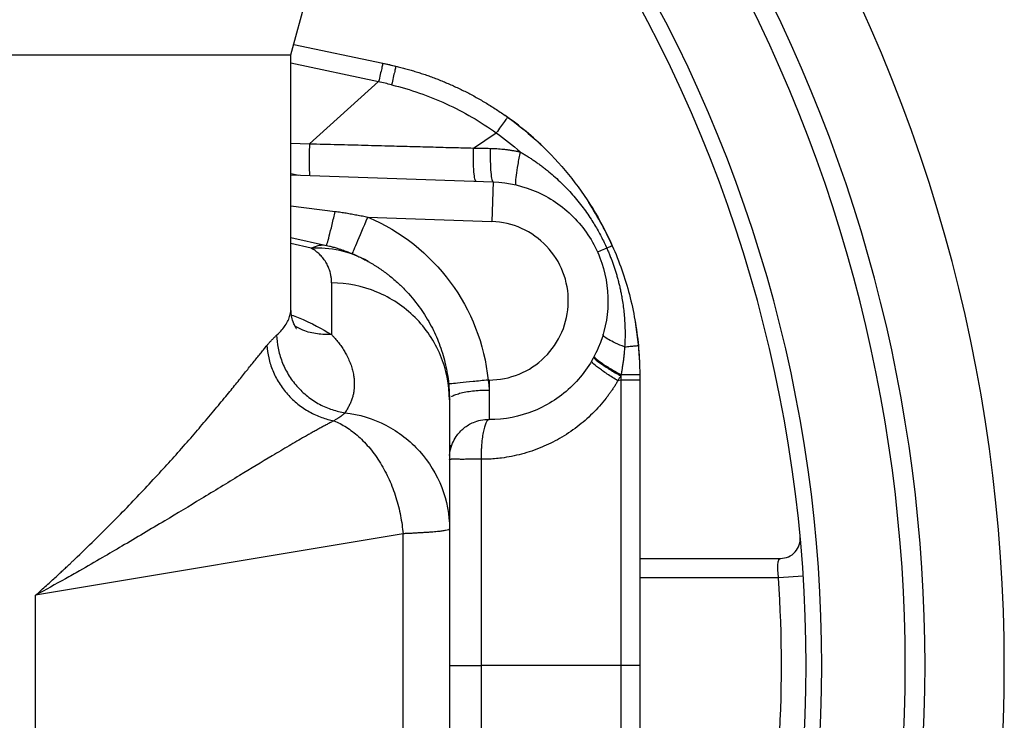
# Model space of a CAD drawing. Header units: millimetres. Extents: x 3 to 2091, y -59 to 1557.
# Tile 46 of 71: x 992 to 1117, y 1350 to 1438. Entities that reach past the tile are written whole.
import ezdxf

# ---------------------------------------------------------------- set-up
doc = ezdxf.new("R2010")
doc.units = ezdxf.units.MM

msp = doc.modelspace()

# ---------------------------------------------------------------- linework, layer by layer
at = {"color": 7, "linetype": 'Continuous', "lineweight": 25}
for p, q in [((1026.56, 1433.66), (1029.79, 1445.73)), ((1026.92, 1434.99), (1038.17, 1432.63)), ((916.56, 1433.66), (1026.56, 1433.66)), ((1026.56, 1401.8), (1026.56, 1433.66)), ((1038.1, 1432.64), (1039.79, 1432.24)), ((1037.62, 1430.29), (1028.9, 1422.46)), ((1049.59, 1421.92), (1052.47, 1423.83)), ((1026.56, 1418.54), (1052.08, 1417.65)), ((1052.08, 1417.65), (1051.91, 1412.65)), ((1036.25, 1413.2), (1051.91, 1412.65)), ((1026.56, 1410.64), (1031.05, 1409.64)), ((1031.69, 1404.92), (1031.69, 1398.38)), ((1026.54, 1401.8), (1026.54, 1401.84)), ((1051.56, 1392.66), (1051.56, 1391.4)), ((1068.17, 1392.66), (1067.81, 1392.56)), ((1068.17, 1392.66), (1068.17, 1356.66)), ((1070.56, 1392.66), (1068.17, 1392.66)), ((1070.56, 1392.66), (1070.56, 1356.66)), ((1046.56, 1390.15), (1046.64, 1390.25)), ((1046.56, 1390.15), (1046.56, 1373.88)), ((1051.56, 1387.78), (1051.56, 1387.66)), ((1046.58, 1383.14), (1046.74, 1384.43)), ((1050.54, 1382.66), (1050.54, 1356.66)), ((1046.56, 1373.88), (1046.56, 1339.43)), ((1040.7, 1373.27), (994.34, 1365.51)), ((1040.7, 1340.04), (1040.7, 1373.27)), ((1091.2, 1367.9), (1088.09, 1367.7)), ((994.34, 1347.81), (994.34, 1365.51)), ((1046.56, 1356.66), (1050.54, 1356.66)), ((1050.54, 1356.66), (1050.54, 1330.66)), ((1068.17, 1356.66), (1050.54, 1356.66)), ((1068.17, 1356.66), (1068.17, 1320.65)), ((1070.56, 1356.66), (1068.17, 1356.66)), ((1070.56, 1356.66), (1070.56, 1320.65))]:
    msp.add_line(p, q, dxfattribs=at)
at = {"color": 8, "linetype": 'Continuous', "lineweight": 25}
for p, q in [((1026.56, 1432.65), (1037.62, 1430.29)), ((1026.56, 1422.54), (1028.9, 1422.46)), ((1026.56, 1418.71), (1027.54, 1418.5)), ((1026.56, 1414.64), (1032.15, 1413.93)), ((1029.13, 1409.29), (1026.56, 1409.87))]:
    msp.add_line(p, q, dxfattribs=at)
at = {"color": 7, "linetype": 'Continuous', "lineweight": 25, "flags": 128}
msp.add_lwpolyline([(1070, 1399.99), (1070.38, 1397.14), (1070.53, 1394.91)], dxfattribs=at)
at = {"color": 7, "linetype": 'Continuous', "lineweight": 25}
for centre, radius, start, end in [((916.56, 1356.66), 200, 328.2117, 31.7883), ((916.56, 1356.66), 175, 327.1042, 32.8816), ((916.56, 1356.66), 176.98, 327.506, 32.4698), ((916.56, 1356.66), 187.5, 329.5547, 30.4704), ((916.56, 1356.66), 190, 329.9815, 30.0296), ((1030.56, 1393.32), 40, 45.3581, 54.8361), ((1030.56, 1393.32), 40, 23.4928, 32.9188), ((1088.32, 1372.66), 2.5, 270, 5.322), ((916.56, 1356.66), 171.88, 356.3174, 3.6826)]:
    msp.add_arc(centre, radius, start, end, dxfattribs=at)
for points, knots in [([(1038.17, 1432.63), (1038.17, 1432.63), (1038.15, 1432.58), (1038.1, 1432.36), (1038.06, 1432.19), (1037.96, 1431.75), (1037.9, 1431.48), (1037.76, 1430.9), (1037.69, 1430.6), (1037.62, 1430.29)], [0, 0, 0, 0, 0.25, 0.25, 0.5, 0.5, 0.75, 0.75, 1, 1, 1, 1]), ([(1039.79, 1432.24), (1039.79, 1432.24), (1039.78, 1432.19), (1039.73, 1431.97), (1039.7, 1431.8), (1039.6, 1431.36), (1039.53, 1431.09), (1039.4, 1430.51), (1039.33, 1430.2), (1039.26, 1429.89)], [0, 0, 0, 0, 0.25, 0.25, 0.5, 0.5, 0.75, 0.75, 1, 1, 1, 1]), ([(1039.79, 1432.24), (1040, 1432.19), (1040.43, 1432.09), (1041.07, 1431.92), (1041.71, 1431.74), (1042.36, 1431.54), (1043, 1431.34), (1043.65, 1431.12), (1044.3, 1430.89), (1044.95, 1430.65), (1045.6, 1430.39), (1046.24, 1430.12), (1046.89, 1429.84), (1047.54, 1429.54), (1048.18, 1429.23), (1048.83, 1428.91), (1049.47, 1428.57), (1050.11, 1428.22), (1050.75, 1427.85), (1051.39, 1427.47), (1052.02, 1427.08), (1052.65, 1426.67), (1053.28, 1426.25), (1053.69, 1425.96), (1053.9, 1425.81)], [0, 0, 0, 0, 0.042172, 0.084657, 0.127455, 0.170565, 0.213988, 0.257723, 0.301771, 0.346131, 0.390804, 0.435789, 0.481087, 0.526698, 0.572621, 0.618857, 0.665406, 0.712267, 0.759441, 0.806928, 0.854727, 0.902838, 0.951263, 1, 1, 1, 1]), ([(1039.26, 1429.89), (1038.98, 1429.96), (1038.44, 1430.1), (1037.89, 1430.23), (1037.62, 1430.29)], [0, 0, 0, 0, 0.503222, 1, 1, 1, 1]), ([(1039.26, 1429.89), (1041.62, 1429.31), (1043.94, 1428.51), (1048.37, 1426.48), (1050.49, 1425.25), (1052.47, 1423.83)], [0, 0, 0, 0, 0.5, 0.5, 1, 1, 1, 1]), ([(1053.9, 1425.81), (1053.9, 1425.81), (1053.87, 1425.77), (1053.73, 1425.58), (1053.63, 1425.44), (1053.36, 1425.06), (1053.19, 1424.84), (1052.84, 1424.35), (1052.65, 1424.08), (1052.47, 1423.83)], [0, 0, 0, 0, 0.25, 0.25, 0.5, 0.5, 0.75, 0.75, 1, 1, 1, 1]), ([(1053.9, 1425.81), (1056.76, 1423.75), (1059.35, 1421.31), (1063.8, 1415.85), (1065.66, 1412.82), (1067.1, 1409.6)], [0, 0, 0, 0, 0.5, 0.5, 1, 1, 1, 1]), ([(1028.9, 1422.46), (1028.88, 1421.94), (1028.87, 1421.41), (1028.86, 1420.42), (1028.86, 1419.96), (1028.87, 1419.21), (1028.88, 1418.92), (1028.9, 1418.54), (1028.92, 1418.46), (1028.94, 1418.46)], [0, 0, 0, 0, 0.25, 0.25, 0.5, 0.5, 0.75, 0.75, 1, 1, 1, 1]), ([(1028.9, 1422.46), (1029.49, 1422.44), (1030.67, 1422.42), (1032.43, 1422.37), (1034.17, 1422.33), (1035.88, 1422.28), (1037.58, 1422.23), (1039.58, 1422.18), (1041.88, 1422.12), (1044.49, 1422.05), (1047.05, 1421.98), (1048.75, 1421.94), (1049.59, 1421.92)], [0, 0, 0, 0, 0.0859186, 0.170832, 0.2547183, 0.3375551, 0.4193201, 0.4999916, 0.6276951, 0.7536579, 0.8777858, 1, 1, 1, 1]), ([(1049.93, 1417.72), (1049.87, 1417.72), (1049.82, 1417.82), (1049.72, 1418.22), (1049.68, 1418.52), (1049.62, 1419.32), (1049.6, 1419.8), (1049.58, 1420.84), (1049.58, 1421.39), (1049.59, 1421.92)], [0, 0, 0, 0, 0.25, 0.25, 0.5, 0.5, 0.75, 0.75, 1, 1, 1, 1]), ([(1049.59, 1421.92), (1049.94, 1421.91), (1050.65, 1421.9), (1051.35, 1421.89), (1051.71, 1421.88)], [0, 0, 0, 0, 0.5, 1, 1, 1, 1]), ([(1051.71, 1421.88), (1051.7, 1421.34), (1051.7, 1420.79), (1051.72, 1419.74), (1051.74, 1419.26), (1051.82, 1418.45), (1051.86, 1418.14), (1051.97, 1417.74), (1052.03, 1417.65), (1052.08, 1417.65)], [0, 0, 0, 0, 0.25, 0.25, 0.5, 0.5, 0.75, 0.75, 1, 1, 1, 1]), ([(1051.71, 1421.88), (1051.85, 1421.87), (1052.13, 1421.87), (1052.55, 1421.84), (1052.97, 1421.81), (1053.4, 1421.77), (1053.82, 1421.72), (1054.24, 1421.66), (1054.65, 1421.59), (1055.07, 1421.51), (1055.35, 1421.45), (1055.49, 1421.42)], [0, 0, 0, 0, 0.111244, 0.222387, 0.333456, 0.444481, 0.555492, 0.666518, 0.777591, 0.888741, 1, 1, 1, 1]), ([(1055.49, 1421.42), (1055.37, 1420.9), (1055.27, 1420.37), (1055.08, 1419.35), (1055.01, 1418.87), (1054.91, 1418.09), (1054.89, 1417.78), (1054.89, 1417.37), (1054.92, 1417.27), (1054.97, 1417.26)], [0, 0, 0, 0, 0.25, 0.25, 0.5, 0.5, 0.75, 0.75, 1, 1, 1, 1]), ([(1055.49, 1421.42), (1055.63, 1421.34), (1055.91, 1421.18), (1056.33, 1420.92), (1056.76, 1420.65), (1057.19, 1420.36), (1057.62, 1420.06), (1058.05, 1419.75), (1058.48, 1419.42), (1059.31, 1418.76), (1060.48, 1417.73), (1061.94, 1416.23), (1063.26, 1414.64), (1064.22, 1413.27), (1064.88, 1412.22), (1065.3, 1411.49), (1065.7, 1410.76), (1066.07, 1410.03), (1066.29, 1409.54), (1066.41, 1409.29)], [0, 0, 0, 0, 0.02932, 0.059187, 0.089603, 0.120569, 0.152087, 0.184157, 0.21678, 0.249957, 0.375603, 0.499939, 0.627821, 0.74992, 0.801458, 0.852236, 0.902253, 0.951508, 1, 1, 1, 1]), ([(1052.08, 1417.65), (1054.02, 1417.58), (1055.95, 1417.13), (1059.49, 1415.54), (1061.1, 1414.39), (1063.78, 1411.57), (1064.84, 1409.9), (1066.24, 1406.28), (1066.59, 1404.34), (1066.52, 1400.45), (1066.11, 1398.52), (1064.57, 1394.95), (1063.46, 1393.32), (1060.69, 1390.6), (1059.04, 1389.51), (1055.44, 1388.04), (1053.5, 1387.66), (1051.56, 1387.66)], [0, 0, 0, 0, 0.125, 0.125, 0.25, 0.25, 0.375, 0.375, 0.5, 0.5, 0.625, 0.625, 0.75, 0.75, 0.875, 0.875, 1, 1, 1, 1]), ([(1031.05, 1409.64), (1031.06, 1409.64), (1031.09, 1409.72), (1031.21, 1410.12), (1031.29, 1410.42), (1031.5, 1411.24), (1031.63, 1411.73), (1031.89, 1412.81), (1032.02, 1413.38), (1032.15, 1413.93)], [0, 0, 0, 0, 0.25, 0.25, 0.5, 0.5, 0.75, 0.75, 1, 1, 1, 1]), ([(1032.15, 1413.93), (1032.38, 1413.89), (1032.84, 1413.83), (1033.53, 1413.73), (1034.21, 1413.61), (1034.89, 1413.48), (1035.57, 1413.35), (1036.02, 1413.25), (1036.25, 1413.2)], [0, 0, 0, 0, 0.167431, 0.334506, 0.501263, 0.667739, 0.833972, 1, 1, 1, 1]), ([(1034.31, 1408.59), (1034.31, 1408.59), (1034.51, 1409.07), (1035.24, 1410.8), (1035.73, 1411.97), (1036.25, 1413.2)], [0, 0, 0, 0, 0.5, 0.5, 1, 1, 1, 1]), ([(1051.56, 1392.66), (1054.18, 1392.66), (1056.7, 1393.69), (1060.44, 1397.36), (1061.51, 1399.86), (1061.6, 1405.1), (1060.62, 1407.64), (1057.01, 1411.44), (1054.53, 1412.56), (1051.91, 1412.65)], [0, 0, 0, 0, 0.25, 0.25, 0.5, 0.5, 0.75, 0.75, 1, 1, 1, 1]), ([(1029.13, 1409.29), (1029.48, 1409.47), (1029.81, 1409.59), (1030.45, 1409.71), (1030.76, 1409.71), (1031.05, 1409.64)], [0, 0, 0, 0, 0.5, 0.5, 1, 1, 1, 1]), ([(1036.3, 1407.61), (1035.16, 1408.25), (1033.94, 1408.71), (1031.5, 1409.25), (1030.28, 1409.34), (1029.13, 1409.29)], [0, 0, 0, 0, 0.5, 0.5, 1, 1, 1, 1]), ([(1031.69, 1404.92), (1031.69, 1404.99), (1031.69, 1405.14), (1031.67, 1405.36), (1031.65, 1405.58), (1031.61, 1405.8), (1031.55, 1406.13), (1031.42, 1406.57), (1031.19, 1407.12), (1030.89, 1407.67), (1030.56, 1408.1), (1030.27, 1408.41), (1030.07, 1408.61), (1029.85, 1408.8), (1029.62, 1408.97), (1029.39, 1409.14), (1029.21, 1409.24), (1029.13, 1409.29)], [0, 0, 0, 0, 0.0505, 0.100747, 0.150742, 0.20049, 0.249993, 0.377509, 0.499986, 0.630357, 0.749984, 0.798625, 0.844447, 0.887469, 0.927716, 0.965214, 1, 1, 1, 1]), ([(1031.05, 1409.64), (1031.17, 1409.61), (1031.44, 1409.55), (1031.89, 1409.43), (1032.49, 1409.25), (1033.12, 1409.05), (1033.81, 1408.79), (1034.46, 1408.53), (1035.13, 1408.22), (1035.74, 1407.92), (1036.12, 1407.71), (1036.3, 1407.62)], [0, 0, 0, 0, 0.065155, 0.14849, 0.250007, 0.396249, 0.500008, 0.640829, 0.771101, 0.890824, 1, 1, 1, 1]), ([(1066.41, 1409.29), (1066.02, 1409.12), (1065.72, 1408.99), (1065.34, 1408.82), (1065.25, 1408.78), (1065.25, 1408.78)], [0, 0, 0, 0, 0.5, 0.5, 1, 1, 1, 1]), ([(1067.1, 1409.6), (1067.1, 1409.6), (1067.04, 1409.57), (1066.81, 1409.47), (1066.63, 1409.39), (1066.41, 1409.29)], [0, 0, 0, 0, 0.5, 0.5, 1, 1, 1, 1]), ([(1066.41, 1409.29), (1066.47, 1409.14), (1066.61, 1408.83), (1066.8, 1408.36), (1066.99, 1407.88), (1067.17, 1407.39), (1067.34, 1406.9), (1067.5, 1406.39), (1067.66, 1405.88), (1067.8, 1405.36), (1067.94, 1404.83), (1068.07, 1404.29), (1068.18, 1403.75), (1068.31, 1403.1), (1068.44, 1402.33), (1068.55, 1401.44), (1068.64, 1400.55), (1068.69, 1399.64), (1068.72, 1398.71), (1068.71, 1397.78), (1068.68, 1397.16), (1068.66, 1396.85)], [0, 0, 0, 0, 0.039292, 0.079017, 0.119175, 0.159767, 0.200791, 0.242248, 0.284136, 0.326454, 0.369201, 0.412374, 0.455971, 0.499988, 0.568991, 0.638836, 0.709505, 0.780979, 0.853235, 0.926252, 1, 1, 1, 1]), ([(1067.1, 1409.6), (1067.98, 1407.61), (1068.71, 1405.54), (1069.81, 1401.33), (1070.19, 1399.17), (1070.39, 1397)], [0, 0, 0, 0, 0.5, 0.5, 1, 1, 1, 1]), ([(1036.3, 1407.62), (1036.41, 1407.56), (1036.61, 1407.44), (1036.92, 1407.26), (1037.22, 1407.07), (1037.52, 1406.88), (1037.82, 1406.68), (1038.12, 1406.47), (1038.41, 1406.26), (1038.71, 1406.04), (1039.09, 1405.74), (1039.58, 1405.34), (1040.12, 1404.86), (1040.65, 1404.35), (1041.65, 1403.32), (1042.66, 1402.07), (1043.63, 1400.6), (1044.46, 1399.14), (1045.33, 1397.21), (1045.91, 1395.3), (1046.25, 1393.71), (1046.41, 1392.68), (1046.53, 1391.47), (1046.55, 1390.69), (1046.56, 1390.15)], [0, 0, 0, 0, 0.012878, 0.026002, 0.039376, 0.053004, 0.066891, 0.081042, 0.095459, 0.110147, 0.125109, 0.155271, 0.187608, 0.217121, 0.250154, 0.375094, 0.433825, 0.50009, 0.619637, 0.750014, 0.808169, 0.875011, 0.914419, 1, 1, 1, 1]), ([(1046.56, 1390.15), (1046.56, 1392.07), (1046.17, 1393.99), (1044.69, 1397.55), (1043.59, 1399.18), (1040.84, 1401.92), (1039.19, 1403.01), (1035.59, 1404.51), (1033.64, 1404.9), (1031.69, 1404.92)], [0, 0, 0, 0, 0.25, 0.25, 0.5, 0.5, 0.75, 0.75, 1, 1, 1, 1]), ([(1027.24, 1399.16), (1027.25, 1399.16), (1027.25, 1399.15), (1027.21, 1399.2), (1027.15, 1399.3), (1027.03, 1399.52), (1026.81, 1400.04), (1026.59, 1400.86), (1026.57, 1401.52), (1026.56, 1401.89)], [0, 0, 0, 0, 0.0439913, 0.1524707, 0.2610747, 0.378237, 0.5393754, 0.7473062, 1, 1, 1, 1]), ([(1023.53, 1397.02), (1023.58, 1397.07), (1023.66, 1397.17), (1023.79, 1397.32), (1023.92, 1397.47), (1024.05, 1397.61), (1024.19, 1397.76), (1024.34, 1397.91), (1024.49, 1398.05), (1024.63, 1398.19), (1024.72, 1398.28), (1024.76, 1398.32)], [0, 0, 0, 0, 0.093955, 0.190914, 0.290896, 0.393919, 0.499999, 0.623247, 0.749999, 0.880014, 1, 1, 1, 1]), ([(1024.76, 1398.32), (1024.78, 1397.78), (1024.84, 1397.23), (1025.06, 1396.11), (1025.22, 1395.54), (1025.64, 1394.43), (1025.91, 1393.88), (1026.54, 1392.84), (1026.91, 1392.34), (1027.72, 1391.41), (1028.17, 1390.98), (1029.13, 1390.23), (1029.64, 1389.89), (1030.69, 1389.33), (1031.23, 1389.11), (1032.31, 1388.75), (1032.85, 1388.62), (1033.38, 1388.54)], [0, 0, 0, 0, 0.125, 0.125, 0.25, 0.25, 0.375, 0.375, 0.5, 0.5, 0.625, 0.625, 0.75, 0.75, 0.875, 0.875, 1, 1, 1, 1]), ([(1031.69, 1398.38), (1031.77, 1398.3), (1031.92, 1398.14), (1032.14, 1397.89), (1032.35, 1397.64), (1032.56, 1397.39), (1032.75, 1397.13), (1032.93, 1396.88), (1033.11, 1396.62), (1033.27, 1396.35), (1033.42, 1396.09), (1033.64, 1395.7), (1033.89, 1395.17), (1034.15, 1394.52), (1034.34, 1393.88), (1034.47, 1393.29), (1034.54, 1392.74), (1034.56, 1392.25), (1034.55, 1391.76), (1034.5, 1391.28), (1034.42, 1390.81), (1034.29, 1390.35), (1034.12, 1389.89), (1033.92, 1389.44), (1033.68, 1388.99), (1033.48, 1388.69), (1033.38, 1388.54)], [0, 0, 0, 0, 0.0247293, 0.0495153, 0.0743595, 0.0992631, 0.1242272, 0.1492533, 0.1743425, 0.1994961, 0.2247154, 0.2500014, 0.3125488, 0.3750519, 0.4375294, 0.4999997, 0.550133, 0.6002109, 0.6502428, 0.7002387, 0.7502081, 0.8001608, 0.8501066, 0.9000553, 0.9500165, 1, 1, 1, 1]), ([(1068.66, 1396.85), (1068.26, 1396.99), (1067.87, 1397.15), (1067.18, 1397.46), (1066.87, 1397.62), (1066.38, 1397.91), (1066.19, 1398.05), (1065.97, 1398.28), (1065.93, 1398.37), (1065.96, 1398.45)], [0, 0, 0, 0, 0.25, 0.25, 0.5, 0.5, 0.75, 0.75, 1, 1, 1, 1]), ([(994.34, 1365.51), (994.58, 1365.72), (995.05, 1366.14), (995.72, 1366.75), (996.34, 1367.31), (996.91, 1367.83), (997.43, 1368.31), (997.89, 1368.74), (998.31, 1369.13), (998.68, 1369.48), (999, 1369.79), (1000.05, 1370.78), (1001.7, 1372.38), (1003.99, 1374.65), (1006.12, 1376.83), (1008.22, 1379.04), (1010.19, 1381.16), (1012.11, 1383.29), (1013.9, 1385.32), (1015.62, 1387.33), (1017.21, 1389.22), (1018.43, 1390.7), (1019.31, 1391.77), (1019.9, 1392.49), (1020.45, 1393.18), (1020.98, 1393.84), (1021.47, 1394.46), (1021.94, 1395.04), (1022.38, 1395.59), (1022.79, 1396.1), (1023.18, 1396.58), (1023.41, 1396.87), (1023.53, 1397.02)], [0, 0, 0, 0, 0.017809, 0.034439, 0.049891, 0.064163, 0.077257, 0.089172, 0.099908, 0.109466, 0.117845, 0.125044, 0.191373, 0.249989, 0.314871, 0.374973, 0.439141, 0.499971, 0.564108, 0.624961, 0.688998, 0.749959, 0.777256, 0.80403, 0.830286, 0.856029, 0.881263, 0.905993, 0.930226, 0.953967, 0.977223, 1, 1, 1, 1]), ([(1023.53, 1397.02), (1023.56, 1396.51), (1023.64, 1395.98), (1023.88, 1394.91), (1024.05, 1394.37), (1024.48, 1393.31), (1024.75, 1392.79), (1025.38, 1391.79), (1025.73, 1391.31), (1026.53, 1390.41), (1026.97, 1390), (1027.9, 1389.26), (1028.39, 1388.93), (1029.4, 1388.37), (1029.92, 1388.13), (1030.96, 1387.76), (1031.48, 1387.62), (1031.99, 1387.52)], [0, 0, 0, 0, 0.125, 0.125, 0.25, 0.25, 0.375, 0.375, 0.5, 0.5, 0.625, 0.625, 0.75, 0.75, 0.875, 0.875, 1, 1, 1, 1]), ([(1068.66, 1396.85), (1068.65, 1396.67), (1068.62, 1396.32), (1068.57, 1395.8), (1068.52, 1395.29), (1068.45, 1394.79), (1068.37, 1394.29), (1068.29, 1393.81), (1068.23, 1393.49), (1068.2, 1393.33)], [0, 0, 0, 0, 0.149673, 0.297072, 0.442195, 0.585046, 0.725628, 0.863945, 1, 1, 1, 1]), ([(1068.66, 1396.85), (1068.91, 1396.87), (1069.15, 1396.89), (1069.59, 1396.93), (1069.78, 1396.95), (1070.09, 1396.98), (1070.21, 1396.99), (1070.36, 1397), (1070.39, 1397), (1070.39, 1397)], [0, 0, 0, 0, 0.25, 0.25, 0.5, 0.5, 0.75, 0.75, 1, 1, 1, 1]), ([(1070.39, 1397), (1070.41, 1396.8), (1070.44, 1396.39), (1070.49, 1395.78), (1070.52, 1395.17), (1070.54, 1394.55), (1070.56, 1393.94), (1070.56, 1393.53), (1070.56, 1393.32)], [0, 0, 0, 0, 0.166667, 0.333333, 0.5, 0.666667, 0.833333, 1, 1, 1, 1]), ([(1067.81, 1392.56), (1067.36, 1392.84), (1066.9, 1393.13), (1066.05, 1393.7), (1065.66, 1393.97), (1065.04, 1394.45), (1064.8, 1394.65), (1064.53, 1394.94), (1064.48, 1395.04), (1064.51, 1395.09)], [0, 0, 0, 0, 0.25, 0.25, 0.5, 0.5, 0.75, 0.75, 1, 1, 1, 1]), ([(1064.78, 1395.57), (1064.75, 1395.52), (1064.8, 1395.43), (1065.09, 1395.15), (1065.33, 1394.96), (1065.97, 1394.51), (1066.37, 1394.26), (1067.24, 1393.72), (1067.71, 1393.45), (1068.17, 1393.19)], [0, 0, 0, 0, 0.25, 0.25, 0.5, 0.5, 0.75, 0.75, 1, 1, 1, 1]), ([(1064.84, 1395.67), (1064.81, 1395.63), (1064.86, 1395.53), (1065.14, 1395.26), (1065.38, 1395.07), (1066.01, 1394.63), (1066.41, 1394.37), (1067.27, 1393.85), (1067.74, 1393.58), (1068.2, 1393.33)], [0, 0, 0, 0, 0.25, 0.25, 0.5, 0.5, 0.75, 0.75, 1, 1, 1, 1]), ([(1051.43, 1392.66), (1050.78, 1392.59), (1050.13, 1392.52), (1048.93, 1392.4), (1048.38, 1392.35), (1047.46, 1392.25), (1047.09, 1392.22), (1046.59, 1392.17), (1046.46, 1392.15), (1046.46, 1392.15)], [0, 0, 0, 0, 0.25, 0.25, 0.5, 0.5, 0.75, 0.75, 1, 1, 1, 1]), ([(1067.81, 1392.56), (1067.73, 1392.44), (1067.58, 1392.18), (1067.35, 1391.81), (1067.1, 1391.44), (1066.85, 1391.08), (1066.59, 1390.73), (1066.15, 1390.15), (1065.5, 1389.37), (1064.61, 1388.43), (1063.67, 1387.56), (1062.32, 1386.46), (1060.52, 1385.26), (1058.57, 1384.3), (1056.95, 1383.69), (1055.68, 1383.31), (1054.4, 1383.02), (1053.27, 1382.83), (1052.26, 1382.72), (1051.4, 1382.67), (1050.83, 1382.66), (1050.54, 1382.66)], [0, 0, 0, 0, 0.020976, 0.04194, 0.0629, 0.083868, 0.104855, 0.12587, 0.18785, 0.250022, 0.310914, 0.37195, 0.499967, 0.621106, 0.685474, 0.749946, 0.812419, 0.874966, 0.916586, 0.958239, 1, 1, 1, 1]), ([(1051.43, 1392.66), (1051.45, 1392.59), (1051.47, 1392.46), (1051.5, 1392.26), (1051.52, 1392.08), (1051.54, 1391.9), (1051.55, 1391.73), (1051.56, 1391.56), (1051.56, 1391.45), (1051.56, 1391.4)], [0, 0, 0, 0, 0.159761, 0.313714, 0.461966, 0.60462, 0.741778, 0.873538, 1, 1, 1, 1]), ([(1068.17, 1393.19), (1068.11, 1393.09), (1067.99, 1392.88), (1067.87, 1392.67), (1067.81, 1392.56)], [0, 0, 0, 0, 0.500002, 1, 1, 1, 1]), ([(1070.56, 1393.32), (1070.56, 1393.32), (1070.51, 1393.32), (1070.29, 1393.33), (1070.12, 1393.33), (1069.67, 1393.33), (1069.4, 1393.33), (1068.82, 1393.33), (1068.5, 1393.33), (1068.2, 1393.33)], [0, 0, 0, 0, 0.25, 0.25, 0.5, 0.5, 0.75, 0.75, 1, 1, 1, 1]), ([(1031.99, 1387.52), (1031.85, 1387.45), (1031.56, 1387.3), (1031.12, 1387.06), (1030.67, 1386.82), (1030.21, 1386.57), (1029.74, 1386.31), (1029.25, 1386.04), (1028.76, 1385.77), (1027.8, 1385.22), (1026.3, 1384.35), (1023.62, 1382.75), (1019.97, 1380.55), (1015.45, 1377.79), (1010.49, 1374.8), (1006.29, 1372.31), (1002.67, 1370.2), (1000.28, 1368.83), (997.48, 1367.24), (995.6, 1366.2), (994.34, 1365.51)], [0, 0, 0, 0, 0.015095, 0.030341, 0.045739, 0.06129, 0.076993, 0.092849, 0.108858, 0.12502, 0.185925, 0.250021, 0.368136, 0.50001, 0.617236, 0.749997, 0.808092, 0.874999, 0.91585, 1, 1, 1, 1]), ([(1033.38, 1388.54), (1033.37, 1388.52), (1033.33, 1388.48), (1033.27, 1388.41), (1033.2, 1388.35), (1033.13, 1388.28), (1033.04, 1388.21), (1032.95, 1388.15), (1032.81, 1388.04), (1032.6, 1387.9), (1032.31, 1387.72), (1032.1, 1387.59), (1031.99, 1387.52)], [0, 0, 0, 0, 0.072226, 0.143771, 0.214873, 0.285777, 0.356753, 0.428078, 0.500024, 0.668055, 0.833872, 1, 1, 1, 1]), ([(1031.99, 1387.52), (1032.51, 1387.31), (1033.03, 1387.04), (1034.07, 1386.37), (1034.59, 1385.98), (1035.59, 1385.08), (1036.08, 1384.57), (1037.01, 1383.45), (1037.45, 1382.83), (1038.25, 1381.52), (1038.62, 1380.82), (1039.28, 1379.37), (1039.56, 1378.62), (1040.04, 1377.09), (1040.24, 1376.32), (1040.53, 1374.78), (1040.64, 1374.02), (1040.7, 1373.27)], [0, 0, 0, 0, 0.125, 0.125, 0.25, 0.25, 0.375, 0.375, 0.5, 0.5, 0.625, 0.625, 0.75, 0.75, 0.875, 0.875, 1, 1, 1, 1]), ([(1033.38, 1388.54), (1035.18, 1388.33), (1036.94, 1387.78), (1040.14, 1386.12), (1041.59, 1385), (1043.99, 1382.33), (1044.94, 1380.78), (1046.23, 1377.45), (1046.56, 1375.66), (1046.56, 1373.88)], [0, 0, 0, 0, 0.25, 0.25, 0.5, 0.5, 0.75, 0.75, 1, 1, 1, 1]), ([(1046.64, 1383.64), (1046.72, 1384), (1046.89, 1384.67), (1047.47, 1385.69), (1048.33, 1386.64), (1049.42, 1387.29), (1050.52, 1387.65), (1051.2, 1387.69), (1051.56, 1387.72)], [0, 0, 0, 0, 0.160406, 0.301215, 0.506585, 0.707648, 0.845093, 1, 1, 1, 1]), ([(1051.56, 1387.66), (1051.54, 1387.66), (1051.51, 1387.65), (1051.47, 1387.64), (1051.42, 1387.61), (1051.36, 1387.56), (1051.28, 1387.47), (1051.15, 1387.26), (1051, 1386.87), (1050.84, 1386.24), (1050.7, 1385.44), (1050.62, 1384.69), (1050.58, 1384.05), (1050.56, 1383.59), (1050.54, 1383.12), (1050.54, 1382.82), (1050.54, 1382.66)], [0, 0, 0, 0, 0.029367, 0.058508, 0.087545, 0.116603, 0.178218, 0.240173, 0.366245, 0.500013, 0.622401, 0.759853, 0.819185, 0.883426, 0.938455, 1, 1, 1, 1]), ([(1050.54, 1382.66), (1050.46, 1382.66), (1050.31, 1382.66), (1050.1, 1382.66), (1049.89, 1382.66), (1049.68, 1382.66), (1049.49, 1382.66), (1049.31, 1382.66), (1049.13, 1382.66), (1048.76, 1382.66), (1048.24, 1382.65), (1047.69, 1382.66), (1047.27, 1382.66), (1046.98, 1382.66), (1046.79, 1382.66), (1046.67, 1382.65), (1046.6, 1382.65), (1046.57, 1382.65), (1046.56, 1382.66), (1046.56, 1382.66)], [0, 0, 0, 0, 0.033958, 0.067161, 0.099598, 0.131264, 0.162151, 0.192258, 0.221583, 0.250125, 0.381505, 0.499962, 0.602923, 0.700229, 0.774887, 0.84892, 0.899522, 0.949745, 1, 1, 1, 1]), ([(1046.56, 1373.88), (1046.56, 1373.88), (1046.56, 1373.85), (1046.47, 1373.78), (1046.12, 1373.69), (1045.64, 1373.61), (1045.13, 1373.55), (1044.66, 1373.51), (1044.25, 1373.47), (1043.81, 1373.44), (1043.34, 1373.41), (1042.85, 1373.38), (1042.34, 1373.35), (1041.81, 1373.32), (1041.27, 1373.29), (1040.89, 1373.28), (1040.7, 1373.27)], [0, 0, 0, 0, 0.000041, 0.148329, 0.281073, 0.39827, 0.499914, 0.560052, 0.619046, 0.676897, 0.733605, 0.78917, 0.843592, 0.896871, 0.949007, 1, 1, 1, 1]), ([(1070.56, 1370.16), (1070.85, 1370.16), (1076.8, 1370.16), (1082.7, 1370.16), (1088.32, 1370.16)], [0, 0, 0, 0, 0.048034, 1, 1, 1, 1]), ([(1088.09, 1367.7), (1088.07, 1367.86), (1088.02, 1368.3), (1087.98, 1368.99), (1088.01, 1369.64), (1088.12, 1370.08), (1088.25, 1370.13), (1088.32, 1370.16)], [0, 0, 0, 0, 0.12203, 0.327413, 0.541608, 0.767489, 1, 1, 1, 1])]:
    msp.add_open_spline(points, degree=3, knots=knots, dxfattribs=at)
for points in [[(1038.17, 1432.63), (1038.71, 1432.5), (1039.25, 1432.37), (1039.79, 1432.24)], [(1052.47, 1423.83), (1053.51, 1423.08), (1054.52, 1422.28), (1055.49, 1421.42)], [(1036.25, 1413.2), (1044.69, 1409.65), (1050.52, 1401.77), (1051.43, 1392.66)], [(1051.56, 1392.66), (1051.52, 1392.66), (1051.48, 1392.66), (1051.43, 1392.66)], [(1068.2, 1393.33), (1068.19, 1393.29), (1068.18, 1393.24), (1068.17, 1393.19)], [(1068.17, 1393.19), (1068.17, 1393.02), (1068.17, 1392.84), (1068.17, 1392.66)], [(1070.56, 1393.32), (1070.56, 1393.1), (1070.56, 1392.88), (1070.56, 1392.66)]]:
    msp.add_open_spline(points, degree=3, dxfattribs=at)
at = {"color": 8, "linetype": 'Continuous', "lineweight": 25}
for points, knots in [([(1024.76, 1398.32), (1025, 1398.54), (1025.42, 1398.95), (1025.88, 1399.57), (1026.23, 1400.17), (1026.45, 1400.82), (1026.56, 1401.36), (1026.55, 1401.7), (1026.54, 1401.8)], [0, 0, 0, 0, 0.206365, 0.371978, 0.558659, 0.734834, 0.917911, 1, 1, 1, 1]), ([(1026.63, 1400.86), (1026.92, 1400.75), (1029.06, 1399.95), (1030.47, 1399.11), (1031.69, 1398.38)], [0, 0, 0, 0, 0.133163, 1, 1, 1, 1]), ([(1031.69, 1398.38), (1031.09, 1398.39), (1029.86, 1398.41), (1028.28, 1398.8), (1027.4, 1399.28), (1027.06, 1399.47)], [0, 0, 0, 0, 0.3690503, 0.7613935, 1, 1, 1, 1]), ([(1046.85, 1390.53), (1046.87, 1390.56), (1046.94, 1390.67), (1047.37, 1390.84), (1047.99, 1391.04), (1048.8, 1391.2), (1049.96, 1391.36), (1050.93, 1391.39), (1051.56, 1391.4)], [0, 0, 0, 0, 0.0511258, 0.2120813, 0.3763967, 0.540654, 0.7014428, 1, 1, 1, 1]), ([(1051.56, 1391.4), (1051.56, 1390.88), (1051.56, 1389.84), (1051.56, 1388.65), (1051.56, 1387.91), (1051.56, 1387.82), (1051.56, 1387.78)], [0, 0, 0, 0, 0.28344, 0.56688, 0.850321, 1, 1, 1, 1]), ([(1088.09, 1367.7), (1082.54, 1367.7), (1076.72, 1367.7), (1070.83, 1367.69), (1070.56, 1367.69)], [0, 0, 0, 0, 0.953161, 1, 1, 1, 1])]:
    msp.add_open_spline(points, degree=3, knots=knots, dxfattribs=at)

doc.saveas('drawing.dxf')
